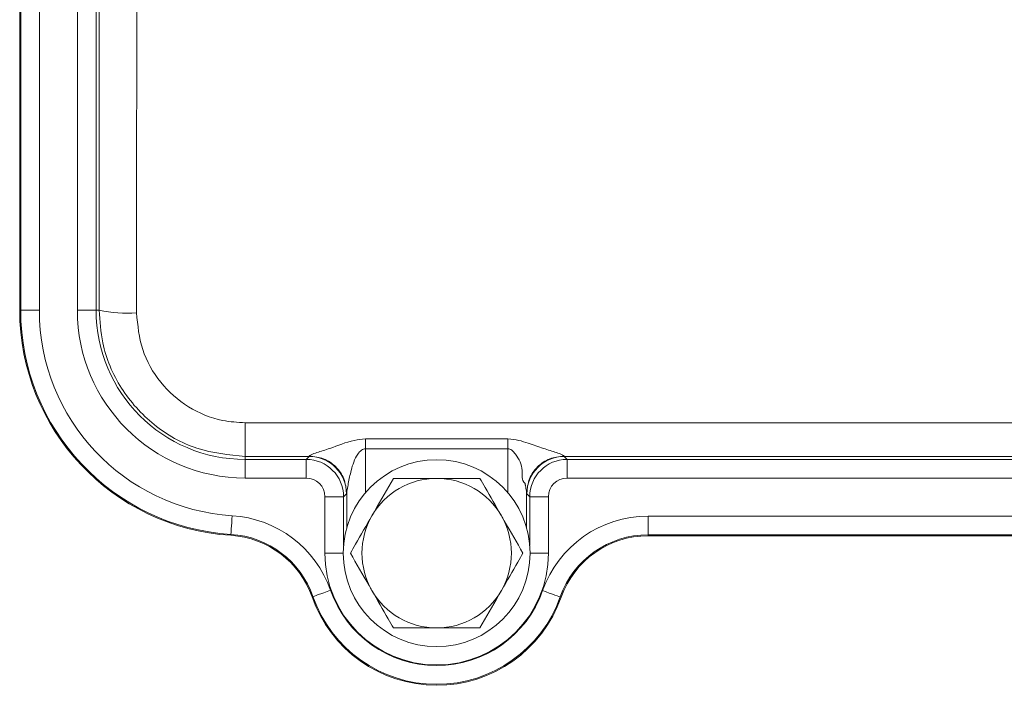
# Model space of a CAD drawing. Header units: millimetres. Extents: x 0 to 8410, y 0 to 5940.
# Tile 80 of 256: x 3281 to 3334, y 1426 to 1462. Entities that reach past the tile are written whole.
import ezdxf

# ---------------------------------------------------------------- set-up
doc = ezdxf.new("R2010")
doc.units = ezdxf.units.MM
doc.header["$LTSCALE"] = 10

msp = doc.modelspace()

# ---------------------------------------------------------------- linework, layer by layer
at = {"color": 7, "linetype": 'Continuous', "lineweight": 0}
for p, q in [((3280.984368, 1446.044766), (3280.984368, 1476.044767)), ((3298.487763, 1434.387196), (3298.487763, 1436.263722)), ((3308.120604, 1436.263722), (3308.120604, 1434.387196)), ((3351.990472, 1433.974944), (3314.61789, 1433.974944))]:
    msp.add_line(p, q, dxfattribs=at)
at = {"color": 8, "linetype": 'Continuous', "lineweight": 0}
for p, q in [((3281.037028, 1446.044766), (3281.037028, 1476.044767)), ((3282.036881, 1476.044767), (3282.036881, 1446.044766)), ((3284.071486, 1446.044766), (3284.071486, 1476.044767)), ((3285.071339, 1476.044767), (3285.071339, 1446.044766)), ((3280.984368, 1446.044766), (3281.037028, 1446.044766)), ((3281.037028, 1446.044766), (3282.036881, 1446.044766)), ((3284.071486, 1446.044766), (3285.071339, 1446.044766)), ((3285.237338, 1446.044766), (3285.071339, 1446.044766)), ((3293.054189, 1440.01858), (3373.554181, 1440.01858)), ((3293.054189, 1440.01858), (3293.054189, 1438.219134)), ((3299.487616, 1439.160142), (3307.120751, 1439.160142)), ((3307.120751, 1438.630797), (3299.487616, 1438.630797)), ((3299.487616, 1438.630797), (3299.487616, 1436.274905)), ((3307.120751, 1436.274905), (3307.120751, 1438.630797)), ((3296.478863, 1438.219134), (3293.054189, 1438.219134)), ((3293.054189, 1438.219134), (3293.054189, 1438.061916)), ((3293.054189, 1438.061916), (3296.321641, 1438.061916)), ((3293.054189, 1437.062066), (3293.054189, 1438.061916)), ((3296.321641, 1438.061916), (3296.478863, 1438.219134)), ((3296.321641, 1437.062066), (3296.321641, 1438.061916)), ((3356.478858, 1438.219134), (3310.129504, 1438.219134)), ((3310.129504, 1438.219134), (3310.286726, 1438.061916)), ((3310.286726, 1438.061916), (3356.321636, 1438.061916)), ((3310.286726, 1437.062066), (3310.286726, 1438.061916)), ((3296.321641, 1437.062066), (3293.054189, 1437.062066)), ((3356.321636, 1437.062066), (3310.286726, 1437.062066)), ((3298.478555, 1436.219439), (3298.321332, 1436.062221)), ((3308.287035, 1436.062221), (3308.129813, 1436.219439)), ((3297.321479, 1436.062221), (3298.321332, 1436.062221)), ((3297.321479, 1433.044765), (3297.321479, 1436.062221)), ((3298.321332, 1436.062221), (3298.321332, 1433.458541)), ((3308.287035, 1433.458541), (3308.287035, 1436.062221)), ((3309.286873, 1436.062221), (3308.287035, 1436.062221)), ((3309.286873, 1436.062221), (3309.286873, 1433.044765)), ((3314.61789, 1435.027462), (3351.990472, 1435.027462)), ((3314.61789, 1434.027612), (3314.61789, 1435.027462)), ((3292.290445, 1433.999133), (3292.293783, 1434.051696)), ((3351.990472, 1434.027612), (3314.61789, 1434.027612)), ((3314.61789, 1433.974944), (3314.61789, 1434.027612)), ((3297.321479, 1433.044765), (3298.304181, 1433.044765)), ((3309.286873, 1433.044765), (3308.304186, 1433.044765)), ((3296.63163, 1430.70823), (3296.68134, 1430.725634)), ((3309.969674, 1430.688158), (3309.920016, 1430.705715))]:
    msp.add_line(p, q, dxfattribs=at)
at = {"color": 8, "linetype": 'Continuous', "lineweight": 0, "flags": 128}
for points in [[(3292.293783, 1434.051696), (3292.295184, 1434.073806), (3292.298909, 1434.132591), (3292.304825, 1434.225835), (3292.312692, 1434.350036), (3292.322244, 1434.500527), (3292.333092, 1434.671652), (3292.344834, 1434.856978), (3292.357053, 1435.049542)], [(3296.68134, 1430.725634), (3296.702247, 1430.732958), (3296.757843, 1430.752423), (3296.846028, 1430.783302), (3296.963479, 1430.824433), (3297.1058, 1430.87427), (3297.267627, 1430.930939), (3297.442894, 1430.992309), (3297.625001, 1431.056079)], [(3309.920016, 1430.705715), (3309.899125, 1430.713099), (3309.843596, 1430.732735), (3309.7555, 1430.763878), (3309.638168, 1430.805359), (3309.496011, 1430.855625), (3309.334348, 1430.912782), (3309.15926, 1430.974681), (3308.977346, 1431.038998)]]:
    msp.add_lwpolyline(points, dxfattribs=at)
at = {"color": 7, "linetype": 'Continuous', "lineweight": 0}
msp.add_circle((3303.304182, 1433.044765), 5, dxfattribs=at)
for centre, radius, start, end in [((3293.054182, 1446.044765), 12.06982, 180, 266.3721171), ((3303.304182, 1433.044765), 4, 90, 150), ((3303.304182, 1433.044765), 4, 30, 90), ((3303.304182, 1433.044765), 4, 150, 210), ((3303.304182, 1433.044765), 4, 330, 30), ((3291.978487, 1429.078832), 4.93018, 19.2987868, 86.3721171), ((3314.617891, 1429.044765), 4.93018, 90, 160.5287794), ((3303.304182, 1433.044765), 4, 210, 270), ((3303.304182, 1433.044765), 4, 270, 330), ((3303.304182, 1433.044765), 7.06982, 199.2987868, 340.5287794)]:
    msp.add_arc(centre, radius, start, end, dxfattribs=at)
at = {"color": 8, "linetype": 'Continuous', "lineweight": 0}
for centre, radius, start, end in [((3293.054182, 1446.044765), 12.01715, 180, 266.3721171), ((3293.054182, 1446.044765), 11.017303, 180, 266.3721171), ((3293.054182, 1446.044765), 8.982697, 180, 270), ((3293.054182, 1446.044765), 7.98285, 180, 270), ((3286.760476, 1453.227929), 7.342873, 258.0281659, 273.7212309), ((3296.321332, 1436.061915), 2, 0.0087271, 89.9912729), ((3296.478146, 1436.218725), 2.000409, 0.0204537, 89.9794396), ((3310.130222, 1436.218725), 2.000409, 90.0205604, 179.9795463), ((3310.287032, 1436.061915), 2, 90.0087271, 179.9912729), ((3291.978487, 1429.078832), 5.982697, 19.2987868, 86.3721171), ((3314.617891, 1429.044765), 5.982697, 90, 160.5287794), ((3291.978487, 1429.078832), 4.98285, 19.2987868, 86.3721171), ((3314.617891, 1429.044765), 4.98285, 90, 160.5287794), ((3303.304182, 1433.044765), 5.982697, 180, 0), ((3303.304182, 1433.044765), 6.017303, 199.2987868, 340.5287794), ((3303.304182, 1433.044765), 7.01715, 199.2987868, 340.5287794)]:
    msp.add_arc(centre, radius, start, end, dxfattribs=at)
for centre, major_axis, ratio, start_param, end_param in [((3281.616144, 1461.044765), (0, 208), 0.017455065, 4.640210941, 4.784567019), ((3283.615839, 1461.044765), (0, 210), 0.017288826, 4.640210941, 4.784567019), ((3296.477639, 1440.218831), (0, 2), 0.03491013, 3.159045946, 3.29154863), ((3310.130725, 1440.218831), (0, 2), 0.03491013, 2.991636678, 3.124139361), ((3296.321332, 1436.061915), (-0.707322, -0.707322), 0.99969546, 2.356346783, 3.926838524), ((3310.287032, 1436.061915), (-0.707322, 0.707322), 0.99969546, 5.497939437, 7.068431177), ((3298.477334, 1440.218831), (0, 4), 0.017455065, 3.159045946, 3.29154863), ((3308.13103, 1440.218831), (0, 4), 0.017455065, 2.991636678, 3.124139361)]:
    msp.add_ellipse(centre, major_axis=major_axis, ratio=ratio, start_param=start_param, end_param=end_param, dxfattribs=at)
for points, knots in [([(3293.054189, 1438.219134), (3292.177223, 1438.305222), (3290.423339, 1438.477395), (3288.08488, 1439.819587), (3286.316443, 1441.796613), (3285.371865, 1443.998639), (3285.275786, 1445.459988), (3285.237338, 1446.044766)], [0, 0, 0, 0, 0.2138838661, 0.4277560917, 0.6419614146, 0.856726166, 1, 1, 1, 1]), ([(3287.237044, 1445.900537), (3287.301795, 1445.233309), (3287.431306, 1443.898758), (3288.452465, 1442.122546), (3289.95351, 1440.792611), (3291.587105, 1440.11114), (3292.648375, 1440.044183), (3293.054189, 1440.01858)], [0, 0, 0, 0, 0.218000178, 0.436031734, 0.653040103, 0.867327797, 1, 1, 1, 1]), ([(3299.487616, 1439.160142), (3299.287902, 1439.138588), (3298.609827, 1439.065406), (3297.773297, 1438.686067), (3296.981106, 1438.464232), (3296.630109, 1438.334042), (3296.508895, 1438.270416), (3296.494852, 1438.250765), (3296.488072, 1438.241277)], [0, 0, 0, 0, 0.166443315, 0.565113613, 0.787944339, 0.905969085, 0.954603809, 1, 1, 1, 1]), ([(3299.487616, 1438.630797), (3299.487616, 1438.72434), (3299.487616, 1438.911428), (3299.487616, 1439.077237), (3299.487616, 1439.160142)], [0, 0, 0, 0, 0.499996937, 1, 1, 1, 1]), ([(3310.120295, 1438.241277), (3310.113517, 1438.250759), (3310.099477, 1438.270398), (3309.978246, 1438.334119), (3309.627136, 1438.463047), (3308.993157, 1438.651261), (3308.323969, 1438.88439), (3307.69527, 1439.105615), (3307.318351, 1439.141388), (3307.120751, 1439.160142)], [0, 0, 0, 0, 0.045373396, 0.093976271, 0.211948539, 0.434668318, 0.6867173, 0.835761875, 1, 1, 1, 1]), ([(3307.120751, 1438.630797), (3307.120751, 1438.72434), (3307.120751, 1438.911428), (3307.120751, 1439.077237), (3307.120751, 1439.160142)], [0, 0, 0, 0, 0.499996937, 1, 1, 1, 1])]:
    msp.add_open_spline(points, degree=3, knots=knots, dxfattribs=at)
at = {"color": 7, "linetype": 'Continuous', "lineweight": 0}
for points, knots in [([(3298.487763, 1436.263722), (3298.489653, 1436.284768), (3298.493799, 1436.330956), (3298.522628, 1436.499472), (3298.594321, 1436.880051), (3298.728481, 1437.542581), (3298.934591, 1438.172674), (3299.229015, 1438.528505), (3299.38062, 1438.618499), (3299.453528, 1438.626879), (3299.487616, 1438.630797)], [0, 0, 0, 0, 0.042773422, 0.093867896, 0.227980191, 0.484842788, 0.820927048, 0.925145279, 0.96500142, 1, 1, 1, 1]), ([(3307.120751, 1438.630797), (3307.154828, 1438.62686), (3307.227717, 1438.61844), (3307.379802, 1438.528555), (3307.664636, 1438.170217), (3307.985049, 1437.569837), (3307.823865, 1436.959329), (3308.032949, 1436.776659), (3308.032938, 1436.776641), (3308.03294, 1436.776559), (3308.032987, 1436.776467), (3308.032998, 1436.776211), (3308.033137, 1436.775737), (3308.03327, 1436.774796), (3308.033672, 1436.772888), (3308.034348, 1436.769123), (3308.035822, 1436.761606), (3308.0386, 1436.746774), (3308.044131, 1436.717873), (3308.05452, 1436.663109), (3308.073048, 1436.565049), (3308.094937, 1436.445914), (3308.114566, 1436.330926), (3308.118714, 1436.284757), (3308.120604, 1436.263722)], [0, 0, 0, 0, 0.034995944, 0.074855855, 0.179047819, 0.515001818, 0.771796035, 0.771803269, 0.771816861, 0.771833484, 0.77187597, 0.771952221, 0.772105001, 0.77241385, 0.773029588, 0.774260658, 0.776710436, 0.78157149, 0.791156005, 0.809765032, 0.844751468, 0.906169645, 0.957248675, 1, 1, 1, 1]), ([(3298.487763, 1436.263722), (3298.457127, 1436.522425), (3298.395853, 1437.039836), (3297.933161, 1437.69281), (3297.272867, 1438.150376), (3296.74967, 1438.210977), (3296.488072, 1438.241277)], [0, 0, 0, 0, 0.249998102, 0.500001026, 0.750001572, 1, 1, 1, 1]), ([(3308.120604, 1436.263722), (3308.151241, 1436.522425), (3308.212515, 1437.039836), (3308.675207, 1437.69281), (3309.3355, 1438.150376), (3309.858698, 1438.210977), (3310.120295, 1438.241277)], [0, 0, 0, 0, 0.249998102, 0.500001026, 0.750001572, 1, 1, 1, 1]), ([(3300.994779, 1437.044766), (3300.665539, 1436.474484), (3300.286955, 1435.818734), (3299.891602, 1435.13401), (3299.840074, 1435.044766)], [0, 0, 0, 0, 0.869663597, 1, 1, 1, 1]), ([(3303.304176, 1437.044766), (3303.2128, 1437.044766), (3302.498091, 1437.044766), (3301.714396, 1437.044766), (3301.064894, 1437.044766), (3300.994779, 1437.044766)], [0, 0, 0, 0, 0.115644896, 0.904532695, 1, 1, 1, 1]), ([(3305.613588, 1437.044766), (3305.418536, 1437.044766), (3304.680555, 1437.044766), (3303.887571, 1437.044766), (3303.304176, 1437.044766)], [0, 0, 0, 0, 0.264304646, 1, 1, 1, 1]), ([(3306.768279, 1435.044766), (3306.47105, 1435.559573), (3306.074619, 1436.2462), (3305.705865, 1436.884931), (3305.613588, 1437.044766)], [0, 0, 0, 0, 0.749762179, 1, 1, 1, 1]), ([(3299.840074, 1435.044766), (3299.542856, 1434.529956), (3299.146437, 1433.843322), (3298.777665, 1433.2046), (3298.685383, 1433.044765)], [0, 0, 0, 0, 0.74975919, 1, 1, 1, 1]), ([(3307.922985, 1433.044765), (3307.593742, 1433.615045), (3307.215156, 1434.270793), (3306.819808, 1434.95552), (3306.768279, 1435.044766)], [0, 0, 0, 0, 0.869662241, 1, 1, 1, 1]), ([(3298.685383, 1433.044765), (3299.014636, 1432.474492), (3299.393234, 1431.818753), (3299.78855, 1431.134011), (3299.840074, 1431.044765)], [0, 0, 0, 0, 0.869664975, 1, 1, 1, 1]), ([(3306.768279, 1431.044765), (3307.065504, 1431.559574), (3307.46193, 1432.246206), (3307.830703, 1432.884931), (3307.922985, 1433.044765)], [0, 0, 0, 0, 0.749759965, 1, 1, 1, 1]), ([(3299.840074, 1431.044765), (3300.137298, 1430.529956), (3300.533724, 1429.843324), (3300.902498, 1429.204599), (3300.994779, 1429.044765)], [0, 0, 0, 0, 0.749759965, 1, 1, 1, 1]), ([(3305.613588, 1429.044765), (3305.942841, 1429.615038), (3306.321439, 1430.270777), (3306.716756, 1430.955519), (3306.768279, 1431.044765)], [0, 0, 0, 0, 0.869664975, 1, 1, 1, 1]), ([(3300.994779, 1429.044765), (3301.064894, 1429.044765), (3301.714396, 1429.044765), (3302.498091, 1429.044765), (3303.2128, 1429.044765), (3303.304176, 1429.044765)], [0, 0, 0, 0, 0.095467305, 0.884355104, 1, 1, 1, 1]), ([(3303.304176, 1429.044765), (3303.887571, 1429.044765), (3304.680555, 1429.044765), (3305.418536, 1429.044765), (3305.613588, 1429.044765)], [0, 0, 0, 0, 0.735695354, 1, 1, 1, 1])]:
    msp.add_open_spline(points, degree=3, knots=knots, dxfattribs=at)

doc.saveas('drawing.dxf')
